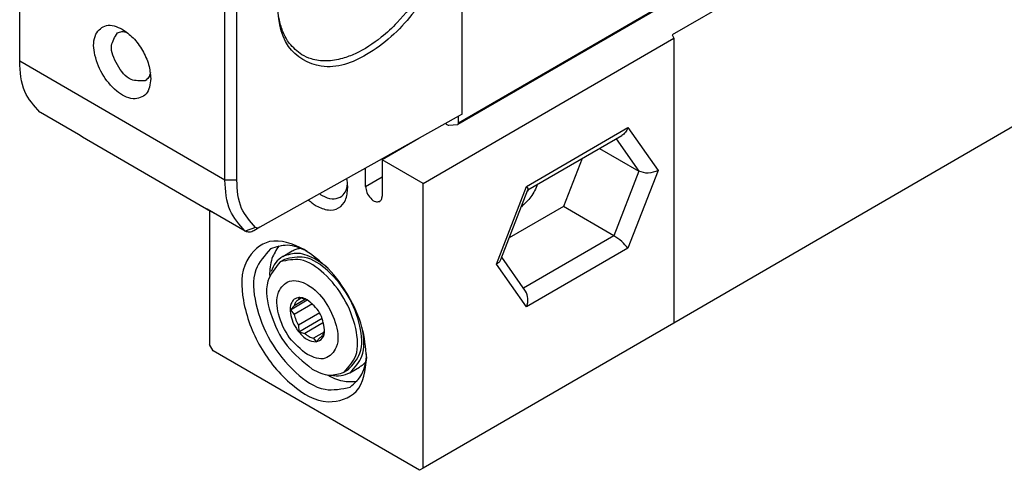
# Model space of a CAD drawing. Header units: millimetres. Extents: x -500 to 779, y -226 to 328.
# Tile 6 of 22: x -162.48 to -150.74, y -49.29 to -43.92. Entities that reach past the tile are written whole.
import ezdxf

# ---------------------------------------------------------------- set-up
doc = ezdxf.new("R2010")
doc.units = ezdxf.units.MM

# ---------------------------------------------------------------- blocks, each defined once
blk = doc.blocks.new('CABEZA_ROSCADA_REGLA_S__10', base_point=(-801.092, -246.449))
at = {"color": 7, "linetype": 'Continuous'}
for p, q in [((-745.655, -204.401), (-773.515, -220.526)), ((-773.515, -220.526), (-773.425, -220.719)), ((-788.364, -229.365), (-773.425, -220.719)), ((-773.425, -220.719), (-773.425, -237.681)), ((-745.655, -221.608), (-773.425, -237.681)), ((-788.616, -226.688), (-790.803, -227.954)), ((-782.114, -229.742), (-776.521, -226.515)), ((-777.848, -227.283), (-775.497, -228.644)), ((-790.803, -227.954), (-790.803, -230.123)), ((-788.364, -229.365), (-790.803, -227.954)), ((-778.881, -227.881), (-779.992, -230.743)), ((-791.793, -229.55), (-791.793, -228.463)), ((-788.364, -246.328), (-788.364, -229.365)), ((-783.73, -233.904), (-782.114, -229.742)), ((-782.119, -229.755), (-782.114, -229.742)), ((-801.092, -230.997), (-801.092, -238.961)), ((-779.992, -230.743), (-783.23, -232.618)), ((-776.987, -232.483), (-779.992, -230.743)), ((-796.732, -233.716), (-796.166, -233.388)), ((-796.631, -233.889), (-796.879, -234.032)), ((-782.254, -235.778), (-783.675, -233.762)), ((-796.274, -236.891), (-795.265, -236.306)), ((-795.379, -236.265), (-796.044, -236.649)), ((-795.764, -236.167), (-795.791, -236.291)), ((-795.634, -236.2), (-795.791, -236.291)), ((-795.405, -236.258), (-795.764, -236.167)), ((-796.044, -236.649), (-796.274, -236.891)), ((-796.274, -236.891), (-796.044, -237.164)), ((-794.952, -236.533), (-796.044, -237.164)), ((-794.525, -237.082), (-795.791, -237.815)), ((-795.764, -238.206), (-794.373, -237.401)), ((-794.291, -237.652), (-795.405, -238.296)), ((-795.791, -237.815), (-795.764, -238.206)), ((-795.764, -238.206), (-795.405, -238.296)), ((-794.267, -238.223), (-794.9, -238.589)), ((-794.26, -238.197), (-794.233, -238.078)), ((-773.425, -237.681), (-788.364, -246.328)), ((-794.9, -238.589), (-794.739, -238.805)), ((-794.739, -238.805), (-794.513, -238.555)), ((-794.513, -238.555), (-794.501, -238.548)), ((-800.88, -239.328), (-801.092, -238.961)), ((-788.576, -246.449), (-800.88, -239.328)), ((-792.824, -240.466), (-793.072, -240.61)), ((-792.724, -240.639), (-792.159, -240.312)), ((-788.364, -246.328), (-788.576, -246.449))]:
    blk.add_line(p, q, dxfattribs=at)
at = {"color": 3, "linetype": 'Continuous'}
for p, q in [((-782.193, -229.545), (-776.151, -226.048)), ((-776.151, -226.048), (-774.354, -228.596)), ((-776.859, -226.711), (-775.497, -228.644)), ((-775.497, -228.644), (-776.987, -232.483)), ((-774.354, -228.596), (-776.151, -233.224)), ((-791.793, -229.55), (-790.803, -228.977)), ((-783.989, -234.173), (-782.193, -229.545)), ((-776.987, -232.483), (-782.377, -235.603)), ((-776.151, -233.224), (-782.193, -236.721)), ((-782.193, -236.721), (-783.989, -234.173))]:
    blk.add_line(p, q, dxfattribs=at)
at = {"color": 7, "linetype": 'Continuous'}
for centre, radius, start, end in [((-795.651, -237.202), 0.976, 66.6939, 75.39585), ((-794.037, -236.76), 2.047, 191.40002, 211.02773)]:
    blk.add_arc(centre, radius, start, end, dxfattribs=at)
for points, knots in [([(-776.151, -226.048), (-776.196, -226.146), (-776.281, -226.333), (-776.444, -226.457), (-776.521, -226.515)], [0, 0, 0, 0, 0.3192626, 0.6047194, 0.6047194, 0.6047194, 0.6047194]), ([(-774.354, -228.596), (-774.55, -228.674), (-774.926, -228.825), (-775.311, -228.703), (-775.497, -228.644)], [0, 0, 0, 0, 0.609864, 1.175662, 1.175662, 1.175662, 1.175662]), ([(-793.297, -230.193), (-793.186, -230.097), (-792.943, -229.889), (-792.891, -229.572), (-792.863, -229.4)], [0, 0, 0, 0, 0.4275732, 0.9296149, 0.9296149, 0.9296149, 0.9296149]), ([(-792.854, -229.621), (-792.857, -229.533), (-792.861, -229.353), (-792.891, -229.175), (-792.906, -229.084)], [0, 0, 0, 0, 0.2640183, 0.5397835, 0.5397835, 0.5397835, 0.5397835]), ([(-781.535, -229.417), (-781.654, -229.678), (-781.887, -230.19), (-782.303, -230.569), (-782.507, -230.755)], [0, 0, 0, 0, 0.850111, 1.669388, 1.669388, 1.669388, 1.669388]), ([(-794.728, -230.697), (-794.496, -230.809), (-794.075, -231.012), (-793.363, -230.901), (-792.909, -230.342), (-792.873, -229.877), (-792.854, -229.621)], [0, 0, 0, 0, 0.759585, 1.378584, 1.996766, 2.754743, 2.754743, 2.754743, 2.754743]), ([(-794.526, -229.989), (-794.501, -230.006), (-794.451, -230.039), (-794.4, -230.07), (-794.374, -230.085)], [0, 0, 0, 0, 0.0903729, 0.1792766, 0.1792766, 0.1792766, 0.1792766]), ([(-791.793, -229.55), (-791.774, -229.675), (-791.734, -229.937), (-791.516, -230.246), (-791.241, -230.489), (-791.035, -230.456), (-790.948, -230.442)], [0, 0, 0, 0, 0.375138, 0.780565, 1.128475, 1.382089, 1.382089, 1.382089, 1.382089]), ([(-782.193, -229.545), (-782.164, -229.583), (-782.12, -229.643), (-782.116, -229.716), (-782.114, -229.742)], [0, 0, 0, 0, 0.1380729, 0.2162045, 0.2162045, 0.2162045, 0.2162045]), ([(-782.068, -229.725), (-782.084, -229.753), (-782.117, -229.808), (-782.153, -229.862), (-782.171, -229.888)], [0, 0, 0, 0, 0.0965384, 0.1926667, 0.1926667, 0.1926667, 0.1926667]), ([(-795.192, -230.361), (-795.117, -230.424), (-794.971, -230.547), (-794.808, -230.648), (-794.728, -230.697)], [0, 0, 0, 0, 0.2928867, 0.5739171, 0.5739171, 0.5739171, 0.5739171]), ([(-794.374, -230.085), (-794.182, -230.182), (-793.833, -230.359), (-793.463, -230.244), (-793.297, -230.193)], [0, 0, 0, 0, 0.617537, 1.120661, 1.120661, 1.120661, 1.120661]), ([(-790.948, -230.442), (-790.906, -230.404), (-790.815, -230.319), (-790.807, -230.192), (-790.803, -230.123)], [0, 0, 0, 0, 0.1629939, 0.3628017, 0.3628017, 0.3628017, 0.3628017]), ([(-795.449, -233.298), (-796.149, -232.987), (-797.439, -232.415), (-799.277, -234.056), (-799.174, -236.581), (-798.197, -239.185), (-796.426, -241.33), (-794.287, -242.677), (-791.949, -241.901), (-791.802, -240.498), (-791.723, -239.735)], [0, 0, 0, 0, 2.109858, 3.883301, 6.245637, 9.204459, 12.163281, 14.525617, 16.29906, 18.408918, 18.408918, 18.408918, 18.408918]), ([(-776.151, -233.224), (-776.269, -233.086), (-776.514, -232.801), (-776.826, -232.591), (-776.987, -232.483)], [0, 0, 0, 0, 0.544, 1.122304, 1.122304, 1.122304, 1.122304]), ([(-797.461, -233.271), (-797.808, -233.661), (-798.616, -234.57), (-798.384, -236.704), (-797.556, -238.814), (-796.138, -240.583), (-794.404, -241.848), (-793.213, -241.6), (-792.702, -241.493)], [0, 0, 0, 0, 1.510155, 3.517072, 5.920247, 8.323422, 10.330339, 11.840494, 11.840494, 11.840494, 11.840494]), ([(-796.956, -233.083), (-797.116, -233.33), (-797.464, -233.868), (-797.501, -234.509), (-797.521, -234.855)], [0, 0, 0, 0, 0.868904, 1.887961, 1.887961, 1.887961, 1.887961]), ([(-795.267, -233.407), (-795.66, -233.233), (-796.381, -232.913), (-797.124, -233.159), (-797.461, -233.271)], [0, 0, 0, 0, 1.238558, 2.269339, 2.269339, 2.269339, 2.269339]), ([(-794.728, -233.916), (-795.086, -233.735), (-795.735, -233.406), (-796.423, -233.62), (-796.732, -233.716)], [0, 0, 0, 0, 1.148906, 2.08495, 2.08495, 2.08495, 2.08495]), ([(-796.166, -233.388), (-796.091, -233.349), (-795.94, -233.272), (-795.773, -233.238), (-795.69, -233.221)], [0, 0, 0, 0, 0.2520761, 0.5070165, 0.5070165, 0.5070165, 0.5070165]), ([(-791.723, -239.735), (-791.786, -239.125), (-791.919, -237.838), (-792.765, -236.041), (-793.901, -234.412), (-794.951, -233.656), (-795.449, -233.298)], [0, 0, 0, 0, 1.828534, 3.855369, 5.882204, 7.710739, 7.710739, 7.710739, 7.710739]), ([(-796.879, -234.032), (-797.179, -234.403), (-797.892, -235.282), (-797.493, -237.231), (-796.63, -239.09), (-795.513, -239.988), (-794.975, -240.42)], [0, 0, 0, 0, 1.374363, 3.258967, 5.456172, 7.491677, 7.491677, 7.491677, 7.491677]), ([(-796.732, -233.716), (-796.883, -233.829), (-797.197, -234.065), (-797.344, -234.431), (-797.42, -234.62)], [0, 0, 0, 0, 0.555662, 1.156696, 1.156696, 1.156696, 1.156696]), ([(-793.072, -240.61), (-792.794, -240.297), (-792.148, -239.57), (-792.334, -237.863), (-792.996, -236.175), (-794.13, -234.76), (-795.517, -233.748), (-796.47, -233.947), (-796.879, -234.032)], [0, 0, 0, 0, 1.208124, 2.813658, 4.736198, 6.658738, 8.264271, 9.472395, 9.472395, 9.472395, 9.472395]), ([(-792.824, -240.466), (-792.547, -240.154), (-791.9, -239.427), (-792.086, -237.72), (-792.748, -236.032), (-793.882, -234.617), (-795.27, -233.605), (-796.222, -233.803), (-796.631, -233.889)], [0, 0, 0, 0, 1.208124, 2.813658, 4.736198, 6.658738, 8.264271, 9.472395, 9.472395, 9.472395, 9.472395]), ([(-794.124, -234.341), (-794.222, -234.262), (-794.414, -234.108), (-794.624, -233.979), (-794.728, -233.916)], [0, 0, 0, 0, 0.3760246, 0.7394445, 0.7394445, 0.7394445, 0.7394445]), ([(-783.989, -234.173), (-783.93, -234.135), (-783.821, -234.066), (-783.758, -233.955), (-783.73, -233.904)], [0, 0, 0, 0, 0.2062327, 0.3781989, 0.3781989, 0.3781989, 0.3781989]), ([(-795.258, -239.564), (-794.891, -239.722), (-794.208, -240.016), (-793.326, -239.034), (-793.501, -237.711), (-794.114, -236.395), (-795.057, -235.399), (-796.322, -234.964), (-797.187, -235.931), (-797.011, -237.253), (-796.435, -238.602), (-795.642, -239.25), (-795.258, -239.564)], [0, 0, 0, 0, 1.081612, 2.011886, 3.297102, 4.859806, 6.324148, 7.405858, 8.336175, 9.621289, 11.184019, 12.648433, 12.648433, 12.648433, 12.648433]), ([(-782.193, -236.721), (-782.145, -236.55), (-782.055, -236.227), (-782.19, -235.922), (-782.254, -235.778)], [0, 0, 0, 0, 0.5140954, 0.9715545, 0.9715545, 0.9715545, 0.9715545]), ([(-795.764, -236.167), (-795.863, -236.19), (-796.069, -236.236), (-796.269, -236.563), (-796.304, -237), (-796.188, -237.516), (-796, -237.888), (-795.845, -238.117), (-795.791, -238.176), (-795.764, -238.206)], [0, 0, 0, 0, 0.293826, 0.611788, 1.059243, 1.589034, 2.177319, 2.298316, 2.417979, 2.417979, 2.417979, 2.417979]), ([(-795.803, -236.298), (-795.858, -236.341), (-795.975, -236.432), (-796.02, -236.574), (-796.044, -236.649)], [0, 0, 0, 0, 0.2047154, 0.4348749, 0.4348749, 0.4348749, 0.4348749]), ([(-795.265, -236.306), (-795.349, -236.259), (-795.505, -236.173), (-795.682, -236.169), (-795.764, -236.167)], [0, 0, 0, 0, 0.2843776, 0.5250599, 0.5250599, 0.5250599, 0.5250599]), ([(-794.233, -238.078), (-794.298, -237.72), (-794.428, -237.005), (-794.986, -236.539), (-795.265, -236.306)], [0, 0, 0, 0, 1.055591, 2.109605, 2.109605, 2.109605, 2.109605]), ([(-795.764, -238.206), (-795.609, -238.386), (-795.334, -238.707), (-794.92, -238.775), (-794.739, -238.805)], [0, 0, 0, 0, 0.685351, 1.221398, 1.221398, 1.221398, 1.221398]), ([(-794.739, -238.805), (-794.596, -238.747), (-794.278, -238.618), (-794.249, -238.27), (-794.233, -238.078)], [0, 0, 0, 0, 0.4296383, 0.9561781, 0.9561781, 0.9561781, 0.9561781]), ([(-794.501, -238.548), (-794.446, -238.505), (-794.329, -238.414), (-794.284, -238.272), (-794.26, -238.197)], [0, 0, 0, 0, 0.2047154, 0.4348749, 0.4348749, 0.4348749, 0.4348749]), ([(-792.724, -240.639), (-792.437, -240.327), (-791.775, -239.608), (-791.898, -238.623), (-791.967, -238.067)], [0, 0, 0, 0, 1.21958, 2.804765, 2.804765, 2.804765, 2.804765]), ([(-795.405, -238.296), (-795.324, -238.364), (-795.173, -238.492), (-794.986, -238.558), (-794.9, -238.589)], [0, 0, 0, 0, 0.3141407, 0.5877291, 0.5877291, 0.5877291, 0.5877291]), ([(-792.702, -241.493), (-792.437, -241.256), (-791.854, -240.735), (-791.772, -239.951), (-791.727, -239.523)], [0, 0, 0, 0, 1.030781, 2.269339, 2.269339, 2.269339, 2.269339]), ([(-791.776, -239.983), (-791.833, -240.047), (-791.945, -240.174), (-792.088, -240.266), (-792.159, -240.312)], [0, 0, 0, 0, 0.2549404, 0.5070165, 0.5070165, 0.5070165, 0.5070165]), ([(-794.975, -240.42), (-794.636, -240.592), (-794.019, -240.904), (-793.365, -240.701), (-793.072, -240.61)], [0, 0, 0, 0, 1.09146, 1.980703, 1.980703, 1.980703, 1.980703]), ([(-794.105, -240.756), (-793.795, -240.911), (-793.221, -241.199), (-792.582, -241.165), (-792.288, -241.149)], [0, 0, 0, 0, 1.018976, 1.887822, 1.887822, 1.887822, 1.887822]), ([(-793.852, -240.786), (-793.65, -240.814), (-793.259, -240.869), (-792.898, -240.714), (-792.724, -240.639)], [0, 0, 0, 0, 0.601221, 1.157032, 1.157032, 1.157032, 1.157032])]:
    blk.add_open_spline(points, degree=3, knots=knots, dxfattribs=at)
blk.add_open_spline([(-795.791, -236.291), (-795.793, -236.292), (-795.797, -236.295), (-795.801, -236.297), (-795.803, -236.298)], degree=3, dxfattribs=at)
blk = doc.blocks.new('REGLA_S-420-T__11', base_point=(-812.406, -232.303))
at = {"color": 7, "linetype": 'Continuous'}
for p, q in [((-419.295, -13.462), (-786.284, -225.865)), ((-786.03, -225.243), (-786.03, -202.817)), ((-812.406, -222.09), (-812.406, -204.184)), ((-800.173, -229.171), (-800.173, -211.264)), ((-799.466, -229.171), (-799.466, -211.264)), ((-811.168, -225.148), (-811.202, -225.125)), ((-808.896, -226.459), (-811.168, -225.148)), ((-786.03, -225.243), (-786.243, -225.365)), ((-786.384, -225.446), (-798.086, -231.978)), ((-786.953, -225.85), (-787.007, -225.789)), ((-786.313, -225.874), (-786.823, -225.919)), ((-786.243, -225.365), (-786.384, -225.446)), ((-786.313, -225.874), (-786.284, -225.865)), ((-786.243, -225.774), (-786.243, -225.365)), ((-808.864, -226.481), (-808.896, -226.459)), ((-808.661, -226.616), (-808.864, -226.481)), ((-801.031, -231.032), (-808.661, -226.616)), ((-801.031, -231.032), (-801.238, -230.895)), ((-798.969, -232.205), (-801.238, -230.895)), ((-798.935, -232.228), (-798.969, -232.205)), ((-798.086, -231.978), (-798.446, -232.185))]:
    blk.add_line(p, q, dxfattribs=at)
at = {"color": 3, "linetype": 'Continuous'}
for p, q in [((-419.254, -13.37), (-786.243, -225.774)), ((-800.173, -229.171), (-812.406, -222.09)), ((-799.466, -229.171), (-800.173, -229.171)), ((-801.238, -230.895), (-801.275, -230.871)), ((-798.348, -231.988), (-798.969, -232.205))]:
    blk.add_line(p, q, dxfattribs=at)
at = {"color": 7, "linetype": 'Continuous'}
for points, knots in [([(-786.309, -212.356), (-786.475, -213.56), (-786.822, -216.081), (-788.833, -219.347), (-791.34, -221.716), (-794.276, -222.829), (-796.873, -221.258), (-796.997, -219.464), (-797.065, -218.472)], [0, 0, 0, 0, 3.613213, 7.572241, 11.178887, 13.962984, 16.246211, 19.067257, 19.067257, 19.067257, 19.067257]), ([(-786.665, -212.358), (-786.682, -212.719), (-786.715, -213.468), (-786.975, -214.665), (-787.362, -215.819), (-787.9, -216.995), (-788.674, -218.33), (-789.678, -219.611), (-790.971, -220.814), (-792.079, -221.539), (-793.214, -221.969), (-794.102, -222.117), (-794.953, -222.028), (-795.406, -221.798), (-795.592, -221.704)], [0, 0, 0, 0, 1.08317, 2.244728, 3.6597, 4.726163, 6.11943, 8.285401, 9.573962, 11.410961, 12.211087, 13.197722, 14.092352, 14.714552, 14.714552, 14.714552, 14.714552]), ([(-795.592, -221.704), (-795.857, -221.495), (-796.322, -221.13), (-796.719, -220.379), (-796.998, -219.52), (-797.039, -218.87), (-797.065, -218.472)], [0, 0, 0, 0, 0.998031, 1.752704, 2.504805, 3.69534, 3.69534, 3.69534, 3.69534]), ([(-804.592, -223.122), (-804.628, -223.47), (-804.695, -224.112), (-805.764, -224.466), (-806.742, -223.851), (-807.552, -222.87), (-807.998, -221.68), (-808.045, -220.525), (-807.205, -219.775), (-806.616, -220.037), (-806.295, -220.179)], [0, 0, 0, 0, 0.964506, 1.775223, 2.855148, 4.207753, 5.560357, 6.640282, 7.450999, 8.415505, 8.415505, 8.415505, 8.415505]), ([(-804.932, -223.261), (-805.223, -223.268), (-805.933, -223.285), (-806.619, -222.331), (-807.105, -221.26), (-806.736, -220.653), (-806.585, -220.405)], [0, 0, 0, 0, 0.828388, 2.027741, 3.227095, 4.055483, 4.055483, 4.055483, 4.055483]), ([(-806.585, -220.405), (-806.496, -220.37), (-806.307, -220.296), (-806.109, -220.348), (-806.004, -220.375)], [0, 0, 0, 0, 0.279423, 0.5954913, 0.5954913, 0.5954913, 0.5954913]), ([(-806.295, -220.179), (-806.068, -220.343), (-805.588, -220.688), (-805.068, -221.433), (-804.682, -222.255), (-804.621, -222.843), (-804.592, -223.122)], [0, 0, 0, 0, 0.835901, 1.762455, 2.689008, 3.524909, 3.524909, 3.524909, 3.524909]), ([(-811.202, -225.125), (-811.548, -224.737), (-812.312, -223.879), (-812.373, -222.724), (-812.406, -222.09)], [0, 0, 0, 0, 1.514939, 3.352047, 3.352047, 3.352047, 3.352047]), ([(-804.617, -222.771), (-804.646, -222.876), (-804.699, -223.073), (-804.858, -223.201), (-804.932, -223.261)], [0, 0, 0, 0, 0.3160683, 0.5954913, 0.5954913, 0.5954913, 0.5954913]), ([(-786.823, -225.919), (-786.845, -225.915), (-786.896, -225.908), (-786.933, -225.87), (-786.953, -225.85)], [0, 0, 0, 0, 0.066415, 0.1511909, 0.1511909, 0.1511909, 0.1511909]), ([(-786.284, -225.865), (-786.272, -225.854), (-786.246, -225.83), (-786.244, -225.794), (-786.243, -225.774)], [0, 0, 0, 0, 0.0465697, 0.1036576, 0.1036576, 0.1036576, 0.1036576]), ([(-798.969, -232.205), (-799.315, -231.817), (-800.079, -230.96), (-800.14, -229.804), (-800.173, -229.171)], [0, 0, 0, 0, 1.514939, 3.352047, 3.352047, 3.352047, 3.352047]), ([(-798.348, -231.988), (-798.669, -231.628), (-799.379, -230.832), (-799.435, -229.759), (-799.466, -229.171)], [0, 0, 0, 0, 1.406729, 3.112615, 3.112615, 3.112615, 3.112615]), ([(-800.769, -231.163), (-800.814, -231.143), (-800.903, -231.104), (-800.988, -231.056), (-801.031, -231.032)], [0, 0, 0, 0, 0.1466446, 0.2929354, 0.2929354, 0.2929354, 0.2929354]), ([(-798.446, -232.185), (-798.534, -232.227), (-798.693, -232.305), (-798.86, -232.252), (-798.935, -232.228)], [0, 0, 0, 0, 0.2788376, 0.507372, 0.507372, 0.507372, 0.507372]), ([(-798.086, -231.978), (-798.134, -232.001), (-798.221, -232.043), (-798.309, -232.005), (-798.348, -231.988)], [0, 0, 0, 0, 0.1505809, 0.273226, 0.273226, 0.273226, 0.273226])]:
    blk.add_open_spline(points, degree=3, knots=knots, dxfattribs=at)
blk = doc.blocks.new('REGLA_S2-420-T__12', base_point=(-812.406, -246.449))
for name, p in [('REGLA_S-420-T__11', (-812.406, -232.303)), ('CABEZA_ROSCADA_REGLA_S__10', (-801.092, -246.449))]:
    blk.add_blockref(name, p)
blk = doc.blocks.new('Iso0', base_point=(-732.75, -185))
blk.add_blockref('REGLA_S2-420-T__12', (-812.406, -246.449))

msp = doc.modelspace()

# ---------------------------------------------------------------- block references
at = {"xscale": 0.2, "yscale": 0.2, "zscale": 0.2}
msp.add_blockref('Iso0', (-146.55, -37), dxfattribs=at)

doc.saveas('drawing.dxf')
